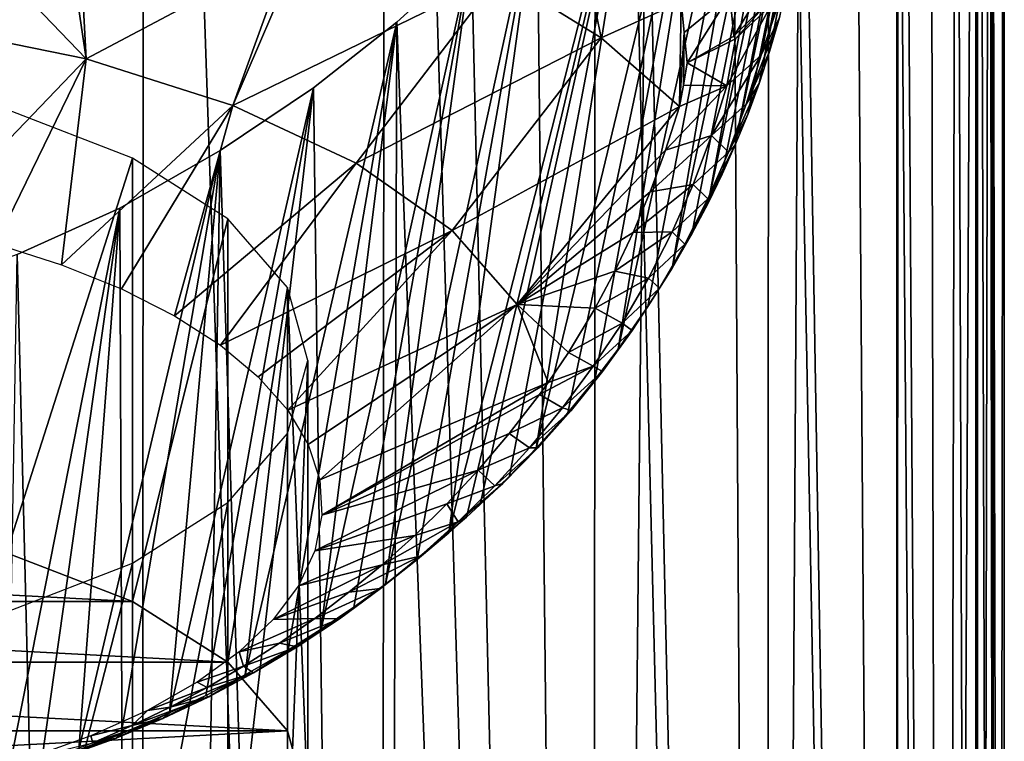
# Model space of a CAD drawing. Header units: millimetres. Extents: x -24 to 24, y -375 to 187.
# Tile 9 of 41: x 7 to 24, y 77 to 89. Entities that reach past the tile are written whole.
import ezdxf

# ---------------------------------------------------------------- set-up
doc = ezdxf.new("R2010")
doc.units = ezdxf.units.MM
doc.header["$LTSCALE"] = 19.07781
for name, color, linetype in [('20', 7, 'CONTINUOUS'), ('22', 7, 'CONTINUOUS'), ('23', 7, 'CONTINUOUS'), ('24', 7, 'CONTINUOUS'), ('25', 7, 'CONTINUOUS'), ('26', 7, 'CONTINUOUS'), ('27', 7, 'CONTINUOUS'), ('38', 7, 'CONTINUOUS'), ('44', 7, 'CONTINUOUS'), ('45', 7, 'CONTINUOUS'), ('46', 7, 'CONTINUOUS')]:
    doc.layers.add(name, color=color, linetype=linetype)

msp = doc.modelspace()

# ---------------------------------------------------------------- linework, layer by layer
at = {"layer": '20', "color": 7, "linetype": 'CONTINUOUS', "true_color": 0xa2afbf}
for points in [[(4.626, 0.585, -23.81), (4.687, 119.925, -2.755), (9.102, 0.58, -22.447), (4.626, 0.585, -23.81)], [(4.687, 119.925, -2.755), (9.188, 119.688, -1.409), (9.102, 0.58, -22.447), (4.687, 119.925, -2.755)], [(9.102, 0.58, -22.447), (9.188, 119.688, -1.409), (13.241, 0.572, -20.225), (9.102, 0.58, -22.447)], [(9.188, 119.688, -1.409), (13.335, 119.303, 0.776), (13.241, 0.572, -20.225), (9.188, 119.688, -1.409)], [(13.241, 0.572, -20.225), (13.335, 119.303, 0.776), (16.887, 0.562, -17.217), (13.241, 0.572, -20.225)], [(13.335, 119.303, 0.776), (16.969, 118.785, 3.713), (16.887, 0.562, -17.217), (13.335, 119.303, 0.776)], [(16.887, 0.562, -17.217), (16.969, 118.785, 3.713), (19.896, 0.549, -13.533), (16.887, 0.562, -17.217)], [(16.969, 118.785, 3.713), (19.952, 118.154, 7.292), (19.896, 0.549, -13.533), (16.969, 118.785, 3.713)], [(19.896, 0.549, -13.533), (19.952, 118.154, 7.292), (22.142, 0.533, -9.308), (19.896, 0.549, -13.533)], [(19.952, 118.154, 7.292), (22.17, 117.434, 11.376), (22.142, 0.533, -9.308), (19.952, 118.154, 7.292)], [(22.142, 0.533, -9.308), (22.17, 117.434, 11.376), (22.948, 0.525, -7.044), (22.142, 0.533, -9.308)], [(22.17, 117.434, 11.376), (23.538, 116.652, 15.81), (22.948, 0.525, -7.044), (22.17, 117.434, 11.376)], [(22.948, 0.525, -7.044), (23.538, 116.652, 15.81), (23.53, 0.517, -4.707), (22.948, 0.525, -7.044)], [(23.53, 0.517, -4.707), (23.538, 116.652, 15.81), (23.882, 0.509, -2.322), (23.53, 0.517, -4.707)], [(23.538, 116.652, 15.81), (24, 115.838, 20.424), (23.882, 0.509, -2.322), (23.538, 116.652, 15.81)], [(24, 115.838, 20.424), (23.778, 107.458, 22.256), (24, 0.5, 0.088), (24, 115.838, 20.424)], [(23.882, 0.509, -2.322), (24, 115.838, 20.424), (24, 0.5, 0.088), (23.882, 0.509, -2.322)], [(23.778, 107.458, 22.256), (23.776, 107.329, 22.245), (23.882, 0.491, 2.498), (23.778, 107.458, 22.256)], [(24, 0.5, 0.088), (23.778, 107.458, 22.256), (23.882, 0.491, 2.498), (24, 0.5, 0.088)], [(23.763, 107.205, 22.317), (23.745, 107.094, 22.429), (23.882, 0.491, 2.498), (23.763, 107.205, 22.317)], [(23.776, 107.329, 22.245), (23.763, 107.205, 22.317), (23.882, 0.491, 2.498), (23.776, 107.329, 22.245)], [(23.745, 107.094, 22.429), (23.503, 105.947, 23.613), (23.53, 0.483, 4.883), (23.745, 107.094, 22.429)], [(23.882, 0.491, 2.498), (23.745, 107.094, 22.429), (23.53, 0.483, 4.883), (23.882, 0.491, 2.498)], [(23.503, 105.947, 23.613), (23.168, 104.615, 24.807), (23.53, 0.483, 4.883), (23.503, 105.947, 23.613)], [(23.168, 104.615, 24.807), (22.725, 103.134, 26.024), (22.948, 0.475, 7.22), (23.168, 104.615, 24.807)], [(23.53, 0.483, 4.883), (23.168, 104.615, 24.807), (22.948, 0.475, 7.22), (23.53, 0.483, 4.883)], [(22.725, 103.134, 26.024), (22.151, 101.519, 27.28), (22.948, 0.475, 7.22), (22.725, 103.134, 26.024)], [(22.151, 101.519, 27.28), (21.42, 99.774, 28.585), (22.142, 0.467, 9.485), (22.151, 101.519, 27.28)], [(22.948, 0.475, 7.22), (22.151, 101.519, 27.28), (22.142, 0.467, 9.485), (22.948, 0.475, 7.22)], [(21.42, 99.774, 28.585), (20.492, 97.897, 29.948), (22.142, 0.467, 9.485), (21.42, 99.774, 28.585)], [(20.492, 97.897, 29.948), (19.318, 95.886, 31.368), (19.896, 0.451, 13.709), (20.492, 97.897, 29.948)], [(22.142, 0.467, 9.485), (20.492, 97.897, 29.948), (19.896, 0.451, 13.709), (22.142, 0.467, 9.485)], [(19.318, 95.886, 31.368), (17.834, 93.746, 32.838), (19.896, 0.451, 13.709), (19.318, 95.886, 31.368)], [(17.834, 93.746, 32.838), (15.955, 91.501, 34.34), (16.887, 0.438, 17.394), (17.834, 93.746, 32.838)], [(19.896, 0.451, 13.709), (17.834, 93.746, 32.838), (16.887, 0.438, 17.394), (19.896, 0.451, 13.709)], [(15.955, 91.501, 34.34), (14.821, 90.353, 35.1), (16.887, 0.438, 17.394), (15.955, 91.501, 34.34)], [(14.821, 90.353, 35.1), (13.535, 89.182, 35.85), (16.887, 0.438, 17.394), (14.821, 90.353, 35.1)], [(13.535, 89.182, 35.85), (12.101, 88.049, 36.571), (13.241, 0.428, 20.401), (13.535, 89.182, 35.85)], [(16.887, 0.438, 17.394), (13.535, 89.182, 35.85), (13.241, 0.428, 20.401), (16.887, 0.438, 17.394)], [(12.101, 88.049, 36.571), (10.494, 86.967, 37.252), (13.241, 0.428, 20.401), (12.101, 88.049, 36.571)], [(10.494, 86.967, 37.252), (8.761, 85.977, 37.849), (9.102, 0.42, 22.624), (10.494, 86.967, 37.252)], [(13.241, 0.428, 20.401), (10.494, 86.967, 37.252), (9.102, 0.42, 22.624), (13.241, 0.428, 20.401)], [(8.761, 85.977, 37.849), (6.995, 85.174, 38.331), (9.102, 0.42, 22.624), (8.761, 85.977, 37.849)], [(6.995, 85.174, 38.331), (5.189, 84.538, 38.7), (9.102, 0.42, 22.624), (6.995, 85.174, 38.331)], [(9.102, 0.42, 22.624), (5.189, 84.538, 38.7), (4.626, 0.415, 23.986), (9.102, 0.42, 22.624)]]:
    msp.add_3dface(points, dxfattribs=at)
at = {"layer": '22', "color": 7, "linetype": 'CONTINUOUS', "true_color": 0xa2afbf}
for points in [[(22.725, 103.134, 26.024), (23.168, 104.615, 24.807), (19.775, 88.121, 115.988), (22.725, 103.134, 26.024)], [(19.775, 88.121, 115.988), (23.168, 104.615, 24.807), (19.957, 88.673, 116.411), (19.775, 88.121, 115.988)], [(19.957, 88.673, 116.411), (23.168, 104.615, 24.807), (20.128, 89.263, 116.855), (19.957, 88.673, 116.411)], [(22.151, 101.519, 27.28), (22.725, 103.134, 26.024), (19.366, 87.068, 115.162), (22.151, 101.519, 27.28)], [(19.366, 87.068, 115.162), (22.725, 103.134, 26.024), (19.579, 87.589, 115.575), (19.366, 87.068, 115.162)], [(19.579, 87.589, 115.575), (22.725, 103.134, 26.024), (19.775, 88.121, 115.988), (19.579, 87.589, 115.575)], [(21.42, 99.774, 28.585), (22.151, 101.519, 27.28), (18.896, 86.061, 114.344), (21.42, 99.774, 28.585)], [(18.896, 86.061, 114.344), (22.151, 101.519, 27.28), (19.138, 86.559, 114.751), (18.896, 86.061, 114.344)], [(19.138, 86.559, 114.751), (22.151, 101.519, 27.28), (19.366, 87.068, 115.162), (19.138, 86.559, 114.751)], [(20.492, 97.897, 29.948), (21.42, 99.774, 28.585), (18.276, 84.94, 113.397), (20.492, 97.897, 29.948)], [(18.276, 84.94, 113.397), (21.42, 99.774, 28.585), (18.617, 85.532, 113.902), (18.276, 84.94, 113.397)], [(18.617, 85.532, 113.902), (21.42, 99.774, 28.585), (18.896, 86.061, 114.344), (18.617, 85.532, 113.902)], [(19.318, 95.886, 31.368), (20.492, 97.897, 29.948), (17.348, 83.546, 112.146), (19.318, 95.886, 31.368)], [(17.348, 83.546, 112.146), (20.492, 97.897, 29.948), (17.858, 84.278, 112.815), (17.348, 83.546, 112.146)], [(17.858, 84.278, 112.815), (20.492, 97.897, 29.948), (18.276, 84.94, 113.397), (17.858, 84.278, 112.815)], [(17.834, 93.746, 32.838), (19.318, 95.886, 31.368), (15.936, 81.836, 110.472), (17.834, 93.746, 32.838)], [(15.936, 81.836, 110.472), (19.318, 95.886, 31.368), (16.481, 82.449, 111.093), (15.936, 81.836, 110.472)], [(16.481, 82.449, 111.093), (19.318, 95.886, 31.368), (16.948, 83.018, 111.648), (16.481, 82.449, 111.093)], [(16.948, 83.018, 111.648), (19.318, 95.886, 31.368), (17.348, 83.546, 112.146), (16.948, 83.018, 111.648)], [(15.955, 91.501, 34.34), (17.834, 93.746, 32.838), (14.432, 80.38, 108.872), (15.955, 91.501, 34.34)], [(14.432, 80.38, 108.872), (17.834, 93.746, 32.838), (14.735, 80.649, 109.183), (14.432, 80.38, 108.872)], [(14.735, 80.649, 109.183), (17.834, 93.746, 32.838), (14.969, 80.865, 109.426), (14.735, 80.649, 109.183)], [(14.969, 80.865, 109.426), (17.834, 93.746, 32.838), (15.475, 81.356, 109.965), (14.969, 80.865, 109.426)], [(15.475, 81.356, 109.965), (17.834, 93.746, 32.838), (15.936, 81.836, 110.472), (15.475, 81.356, 109.965)], [(14.821, 90.353, 35.1), (15.955, 91.501, 34.34), (13.342, 79.497, 107.792), (14.821, 90.353, 35.1)], [(13.342, 79.497, 107.792), (15.955, 91.501, 34.34), (13.887, 79.922, 108.326), (13.342, 79.497, 107.792)], [(13.887, 79.922, 108.326), (15.955, 91.501, 34.34), (14.432, 80.38, 108.872), (13.887, 79.922, 108.326)], [(13.535, 89.182, 35.85), (14.821, 90.353, 35.1), (12.232, 78.718, 106.744), (13.535, 89.182, 35.85)], [(12.232, 78.718, 106.744), (14.821, 90.353, 35.1), (12.793, 79.097, 107.267), (12.232, 78.718, 106.744)], [(12.793, 79.097, 107.267), (14.821, 90.353, 35.1), (13.342, 79.497, 107.792), (12.793, 79.097, 107.267)], [(12.101, 88.049, 36.571), (13.535, 89.182, 35.85), (10.925, 77.934, 105.565), (12.101, 88.049, 36.571)], [(10.925, 77.934, 105.565), (13.535, 89.182, 35.85), (11.664, 78.36, 106.224), (10.925, 77.934, 105.565)], [(11.664, 78.36, 106.224), (13.535, 89.182, 35.85), (12.232, 78.718, 106.744), (11.664, 78.36, 106.224)], [(10.494, 86.967, 37.252), (12.101, 88.049, 36.571), (9.619, 77.277, 104.438), (10.494, 86.967, 37.252)], [(9.619, 77.277, 104.438), (12.101, 88.049, 36.571), (10.243, 77.576, 104.97), (9.619, 77.277, 104.438)], [(10.243, 77.576, 104.97), (12.101, 88.049, 36.571), (10.925, 77.934, 105.565), (10.243, 77.576, 104.97)], [(8.761, 85.977, 37.849), (10.494, 86.967, 37.252), (8.058, 76.639, 103.157), (8.761, 85.977, 37.849)], [(8.058, 76.639, 103.157), (10.494, 86.967, 37.252), (8.785, 76.917, 103.745), (8.058, 76.639, 103.157)], [(8.785, 76.917, 103.745), (10.494, 86.967, 37.252), (9.619, 77.277, 104.438), (8.785, 76.917, 103.745)], [(6.995, 85.174, 38.331), (8.761, 85.977, 37.849), (6.843, 76.244, 102.209), (6.995, 85.174, 38.331)], [(6.843, 76.244, 102.209), (8.761, 85.977, 37.849), (7.415, 76.42, 102.649), (6.843, 76.244, 102.209)], [(7.415, 76.42, 102.649), (8.761, 85.977, 37.849), (8.058, 76.639, 103.157), (7.415, 76.42, 102.649)]]:
    msp.add_3dface(points, dxfattribs=at)
at = {"layer": '23', "color": 7, "linetype": 'CONTINUOUS', "true_color": 0xa2afbf}
for points in [[(15.312, 89.989, 123.689), (17.054, 88.91, 121.478), (16.883, 89.766, 122.422), (15.312, 89.989, 123.689)], [(17.054, 88.91, 121.478), (18.435, 89.529, 120.99), (16.883, 89.766, 122.422), (17.054, 88.91, 121.478)], [(18.404, 87.729, 119.056), (18.435, 89.529, 120.99), (17.054, 88.91, 121.478), (18.404, 87.729, 119.056)], [(18.485, 89, 120.395), (18.435, 89.529, 120.99), (18.404, 87.729, 119.056), (18.485, 89, 120.395)], [(18.474, 88.095, 119.411), (18.485, 89, 120.395), (18.404, 87.729, 119.056), (18.474, 88.095, 119.411)], [(18.535, 88.478, 119.785), (18.485, 89, 120.395), (18.474, 88.095, 119.411), (18.535, 88.478, 119.785)]]:
    msp.add_3dface(points, dxfattribs=at)
at = {"layer": '24', "color": 7, "linetype": 'CONTINUOUS', "true_color": 0xa2afbf}
for points in [[(19.957, 88.673, 116.411), (20.128, 89.263, 116.855), (19.553, 87.765, 116.893), (19.957, 88.673, 116.411)], [(19.553, 87.765, 116.893), (20.128, 89.263, 116.855), (19.809, 88.611, 117.668), (19.553, 87.765, 116.893)], [(19.219, 88.085, 118.422), (18.957, 87.225, 117.634), (19.809, 88.611, 117.668), (19.219, 88.085, 118.422)], [(18.957, 87.225, 117.634), (19.553, 87.765, 116.893), (19.809, 88.611, 117.668), (18.957, 87.225, 117.634)], [(19.775, 88.121, 115.988), (19.957, 88.673, 116.411), (19.553, 87.765, 116.893), (19.775, 88.121, 115.988)], [(18.404, 87.729, 119.056), (18.164, 86.976, 118.38), (19.219, 88.085, 118.422), (18.404, 87.729, 119.056)], [(19.219, 88.085, 118.422), (18.164, 86.976, 118.38), (18.957, 87.225, 117.634), (19.219, 88.085, 118.422)], [(19.579, 87.589, 115.575), (19.775, 88.121, 115.988), (19.247, 86.939, 116.119), (19.579, 87.589, 115.575)], [(19.247, 86.939, 116.119), (19.775, 88.121, 115.988), (19.553, 87.765, 116.893), (19.247, 86.939, 116.119)], [(18.957, 87.225, 117.634), (19.247, 86.939, 116.119), (19.553, 87.765, 116.893), (18.957, 87.225, 117.634)], [(19.366, 87.068, 115.162), (19.579, 87.589, 115.575), (19.247, 86.939, 116.119), (19.366, 87.068, 115.162)], [(18.164, 86.976, 118.38), (17.898, 86.253, 117.708), (18.957, 87.225, 117.634), (18.164, 86.976, 118.38)], [(18.957, 87.225, 117.634), (17.898, 86.253, 117.708), (18.643, 86.384, 116.846), (18.957, 87.225, 117.634)], [(18.957, 87.225, 117.634), (18.643, 86.384, 116.846), (19.247, 86.939, 116.119), (18.957, 87.225, 117.634)], [(19.138, 86.559, 114.751), (19.366, 87.068, 115.162), (18.895, 86.134, 115.347), (19.138, 86.559, 114.751)], [(18.895, 86.134, 115.347), (19.366, 87.068, 115.162), (19.247, 86.939, 116.119), (18.895, 86.134, 115.347)], [(18.643, 86.384, 116.846), (18.895, 86.134, 115.347), (19.247, 86.939, 116.119), (18.643, 86.384, 116.846)], [(18.896, 86.061, 114.344), (19.138, 86.559, 114.751), (18.499, 85.352, 114.575), (18.896, 86.061, 114.344)], [(18.499, 85.352, 114.575), (19.138, 86.559, 114.751), (18.895, 86.134, 115.347), (18.499, 85.352, 114.575)], [(17.898, 86.253, 117.708), (17.607, 85.557, 117.042), (18.643, 86.384, 116.846), (17.898, 86.253, 117.708)], [(18.643, 86.384, 116.846), (17.607, 85.557, 117.042), (18.279, 85.564, 116.056), (18.643, 86.384, 116.846)], [(18.643, 86.384, 116.846), (18.279, 85.564, 116.056), (18.895, 86.134, 115.347), (18.643, 86.384, 116.846)], [(18.279, 85.564, 116.056), (18.499, 85.352, 114.575), (18.895, 86.134, 115.347), (18.279, 85.564, 116.056)], [(18.617, 85.532, 113.902), (18.896, 86.061, 114.344), (18.499, 85.352, 114.575), (18.617, 85.532, 113.902)], [(17.607, 85.557, 117.042), (17.292, 84.89, 116.383), (18.279, 85.564, 116.056), (17.607, 85.557, 117.042)], [(18.279, 85.564, 116.056), (17.292, 84.89, 116.383), (17.869, 84.767, 115.267), (18.279, 85.564, 116.056)], [(18.279, 85.564, 116.056), (17.869, 84.767, 115.267), (18.499, 85.352, 114.575), (18.279, 85.564, 116.056)], [(18.276, 84.94, 113.397), (18.617, 85.532, 113.902), (18.062, 84.595, 113.805), (18.276, 84.94, 113.397)], [(18.062, 84.595, 113.805), (18.617, 85.532, 113.902), (18.499, 85.352, 114.575), (18.062, 84.595, 113.805)], [(17.869, 84.767, 115.267), (18.062, 84.595, 113.805), (18.499, 85.352, 114.575), (17.869, 84.767, 115.267)], [(17.292, 84.89, 116.383), (16.953, 84.251, 115.734), (17.869, 84.767, 115.267), (17.292, 84.89, 116.383)], [(17.858, 84.278, 112.815), (18.276, 84.94, 113.397), (18.062, 84.595, 113.805), (17.858, 84.278, 112.815)], [(17.869, 84.767, 115.267), (16.953, 84.251, 115.734), (17.415, 83.994, 114.477), (17.869, 84.767, 115.267)], [(17.869, 84.767, 115.267), (17.415, 83.994, 114.477), (18.062, 84.595, 113.805), (17.869, 84.767, 115.267)], [(17.415, 83.994, 114.477), (17.587, 83.864, 113.035), (18.062, 84.595, 113.805), (17.415, 83.994, 114.477)], [(17.587, 83.864, 113.035), (17.858, 84.278, 112.815), (18.062, 84.595, 113.805), (17.587, 83.864, 113.035)], [(16.953, 84.251, 115.734), (16.492, 83.488, 114.939), (17.415, 83.994, 114.477), (16.953, 84.251, 115.734)], [(17.348, 83.546, 112.146), (17.858, 84.278, 112.815), (17.587, 83.864, 113.035), (17.348, 83.546, 112.146)], [(17.415, 83.994, 114.477), (16.492, 83.488, 114.939), (16.92, 83.249, 113.687), (17.415, 83.994, 114.477)], [(17.415, 83.994, 114.477), (16.92, 83.249, 113.687), (17.587, 83.864, 113.035), (17.415, 83.994, 114.477)], [(16.92, 83.249, 113.687), (17.078, 83.162, 112.266), (17.587, 83.864, 113.035), (16.92, 83.249, 113.687)], [(17.078, 83.162, 112.266), (17.348, 83.546, 112.146), (17.587, 83.864, 113.035), (17.078, 83.162, 112.266)], [(16.492, 83.488, 114.939), (16.14, 82.968, 114.384), (16.92, 83.249, 113.687), (16.492, 83.488, 114.939)], [(16.948, 83.018, 111.648), (17.348, 83.546, 112.146), (17.078, 83.162, 112.266), (16.948, 83.018, 111.648)], [(16.14, 82.968, 114.384), (15.994, 82.766, 114.164), (16.92, 83.249, 113.687), (16.14, 82.968, 114.384)], [(16.92, 83.249, 113.687), (15.994, 82.766, 114.164), (16.389, 82.532, 112.895), (16.92, 83.249, 113.687)], [(16.92, 83.249, 113.687), (16.389, 82.532, 112.895), (17.078, 83.162, 112.266), (16.92, 83.249, 113.687)], [(16.389, 82.532, 112.895), (16.536, 82.488, 111.497), (17.078, 83.162, 112.266), (16.389, 82.532, 112.895)], [(16.536, 82.488, 111.497), (16.948, 83.018, 111.648), (17.078, 83.162, 112.266), (16.536, 82.488, 111.497)], [(16.481, 82.449, 111.093), (16.948, 83.018, 111.648), (16.536, 82.488, 111.497), (16.481, 82.449, 111.093)], [(15.994, 82.766, 114.164), (15.471, 82.089, 113.41), (16.389, 82.532, 112.895), (15.994, 82.766, 114.164)], [(16.389, 82.532, 112.895), (15.471, 82.089, 113.41), (15.822, 81.845, 112.101), (16.389, 82.532, 112.895)], [(16.389, 82.532, 112.895), (15.822, 81.845, 112.101), (16.536, 82.488, 111.497), (16.389, 82.532, 112.895)], [(15.822, 81.845, 112.101), (15.963, 81.845, 110.726), (16.536, 82.488, 111.497), (15.822, 81.845, 112.101)], [(15.936, 81.836, 110.472), (16.481, 82.449, 111.093), (15.963, 81.845, 110.726), (15.936, 81.836, 110.472)], [(15.963, 81.845, 110.726), (16.481, 82.449, 111.093), (16.536, 82.488, 111.497), (15.963, 81.845, 110.726)], [(15.471, 82.089, 113.41), (14.937, 81.461, 112.677), (15.822, 81.845, 112.101), (15.471, 82.089, 113.41)], [(15.822, 81.845, 112.101), (14.937, 81.461, 112.677), (15.223, 81.19, 111.306), (15.822, 81.845, 112.101)], [(15.822, 81.845, 112.101), (15.223, 81.19, 111.306), (15.963, 81.845, 110.726), (15.822, 81.845, 112.101)], [(15.223, 81.19, 111.306), (15.363, 81.232, 109.956), (15.963, 81.845, 110.726), (15.223, 81.19, 111.306)], [(15.363, 81.232, 109.956), (15.936, 81.836, 110.472), (15.963, 81.845, 110.726), (15.363, 81.232, 109.956)], [(15.475, 81.356, 109.965), (15.936, 81.836, 110.472), (15.363, 81.232, 109.956), (15.475, 81.356, 109.965)], [(14.937, 81.461, 112.677), (14.396, 80.878, 111.964), (15.223, 81.19, 111.306), (14.937, 81.461, 112.677)], [(14.969, 80.865, 109.426), (15.475, 81.356, 109.965), (15.363, 81.232, 109.956), (14.969, 80.865, 109.426)], [(15.223, 81.19, 111.306), (14.396, 80.878, 111.964), (14.593, 80.566, 110.509), (15.223, 81.19, 111.306)], [(14.593, 80.566, 110.509), (14.735, 80.649, 109.183), (15.363, 81.232, 109.956), (14.593, 80.566, 110.509)], [(15.223, 81.19, 111.306), (14.593, 80.566, 110.509), (15.363, 81.232, 109.956), (15.223, 81.19, 111.306)], [(14.735, 80.649, 109.183), (14.969, 80.865, 109.426), (15.363, 81.232, 109.956), (14.735, 80.649, 109.183)], [(14.396, 80.878, 111.964), (13.844, 80.336, 111.27), (14.593, 80.566, 110.509), (14.396, 80.878, 111.964)], [(14.432, 80.38, 108.872), (14.735, 80.649, 109.183), (13.936, 79.976, 109.71), (14.432, 80.38, 108.872)], [(14.735, 80.649, 109.183), (14.593, 80.566, 110.509), (13.936, 79.976, 109.71), (14.735, 80.649, 109.183)], [(13.844, 80.336, 111.27), (13.282, 79.83, 110.588), (14.593, 80.566, 110.509), (13.844, 80.336, 111.27)], [(14.593, 80.566, 110.509), (13.282, 79.83, 110.588), (13.936, 79.976, 109.71), (14.593, 80.566, 110.509)], [(13.887, 79.922, 108.326), (14.432, 80.38, 108.872), (13.252, 79.42, 108.91), (13.887, 79.922, 108.326)], [(14.432, 80.38, 108.872), (13.936, 79.976, 109.71), (13.252, 79.42, 108.91), (14.432, 80.38, 108.872)], [(13.282, 79.83, 110.588), (12.711, 79.355, 109.911), (13.936, 79.976, 109.71), (13.282, 79.83, 110.588)], [(13.936, 79.976, 109.71), (12.711, 79.355, 109.911), (13.252, 79.42, 108.91), (13.936, 79.976, 109.71)], [(13.342, 79.497, 107.792), (13.887, 79.922, 108.326), (13.252, 79.42, 108.91), (13.342, 79.497, 107.792)], [(12.711, 79.355, 109.911), (12.122, 78.904, 109.231), (13.252, 79.42, 108.91), (12.711, 79.355, 109.911)], [(13.252, 79.42, 108.91), (12.122, 78.904, 109.231), (12.545, 78.899, 108.108), (13.252, 79.42, 108.91)], [(12.793, 79.097, 107.267), (13.342, 79.497, 107.792), (12.545, 78.899, 108.108), (12.793, 79.097, 107.267)], [(13.342, 79.497, 107.792), (13.252, 79.42, 108.91), (12.545, 78.899, 108.108), (13.342, 79.497, 107.792)], [(12.232, 78.718, 106.744), (12.793, 79.097, 107.267), (11.816, 78.414, 107.304), (12.232, 78.718, 106.744)], [(12.793, 79.097, 107.267), (12.545, 78.899, 108.108), (11.816, 78.414, 107.304), (12.793, 79.097, 107.267)], [(12.122, 78.904, 109.231), (11.514, 78.479, 108.552), (12.545, 78.899, 108.108), (12.122, 78.904, 109.231)], [(12.545, 78.899, 108.108), (11.514, 78.479, 108.552), (11.816, 78.414, 107.304), (12.545, 78.899, 108.108)], [(11.664, 78.36, 106.224), (12.232, 78.718, 106.744), (11.065, 77.965, 106.5), (11.664, 78.36, 106.224)], [(12.232, 78.718, 106.744), (11.816, 78.414, 107.304), (11.065, 77.965, 106.5), (12.232, 78.718, 106.744)], [(11.514, 78.479, 108.552), (10.893, 78.081, 107.877), (11.816, 78.414, 107.304), (11.514, 78.479, 108.552)], [(11.816, 78.414, 107.304), (10.893, 78.081, 107.877), (11.065, 77.965, 106.5), (11.816, 78.414, 107.304)], [(10.925, 77.934, 105.565), (11.664, 78.36, 106.224), (11.065, 77.965, 106.5), (10.925, 77.934, 105.565)], [(10.893, 78.081, 107.877), (10.266, 77.714, 107.21), (11.065, 77.965, 106.5), (10.893, 78.081, 107.877)], [(10.266, 77.714, 107.21), (9.631, 77.375, 106.544), (11.065, 77.965, 106.5), (10.266, 77.714, 107.21)], [(11.065, 77.965, 106.5), (9.631, 77.375, 106.544), (10.294, 77.554, 105.695), (11.065, 77.965, 106.5)], [(10.243, 77.576, 104.97), (10.925, 77.934, 105.565), (10.294, 77.554, 105.695), (10.243, 77.576, 104.97)], [(10.925, 77.934, 105.565), (11.065, 77.965, 106.5), (10.294, 77.554, 105.695), (10.925, 77.934, 105.565)], [(9.631, 77.375, 106.544), (8.978, 77.058, 105.872), (10.294, 77.554, 105.695), (9.631, 77.375, 106.544)], [(10.294, 77.554, 105.695), (8.978, 77.058, 105.872), (9.506, 77.179, 104.89), (10.294, 77.554, 105.695)], [(9.619, 77.277, 104.438), (10.243, 77.576, 104.97), (9.506, 77.179, 104.89), (9.619, 77.277, 104.438)], [(10.243, 77.576, 104.97), (10.294, 77.554, 105.695), (9.506, 77.179, 104.89), (10.243, 77.576, 104.97)], [(8.978, 77.058, 105.872), (8.298, 76.762, 105.19), (9.506, 77.179, 104.89), (8.978, 77.058, 105.872)], [(9.506, 77.179, 104.89), (8.298, 76.762, 105.19), (8.698, 76.841, 104.086), (9.506, 77.179, 104.89)], [(8.785, 76.917, 103.745), (9.619, 77.277, 104.438), (8.698, 76.841, 104.086), (8.785, 76.917, 103.745)], [(9.619, 77.277, 104.438), (9.506, 77.179, 104.89), (8.698, 76.841, 104.086), (9.619, 77.277, 104.438)], [(8.298, 76.762, 105.19), (7.584, 76.487, 104.496), (8.698, 76.841, 104.086), (8.298, 76.762, 105.19)], [(8.698, 76.841, 104.086), (7.584, 76.487, 104.496), (7.872, 76.542, 103.286), (8.698, 76.841, 104.086)], [(8.058, 76.639, 103.157), (8.785, 76.917, 103.745), (7.872, 76.542, 103.286), (8.058, 76.639, 103.157)], [(8.785, 76.917, 103.745), (8.698, 76.841, 104.086), (7.872, 76.542, 103.286), (8.785, 76.917, 103.745)]]:
    msp.add_3dface(points, dxfattribs=at)
at = {"layer": '25', "color": 7, "linetype": 'CONTINUOUS', "true_color": 0xa2afbf}
for points in [[(19.809, 88.611, 117.668), (20.128, 89.263, 116.855), (20.335, 90.166, 117.798), (19.809, 88.611, 117.668)], [(19.986, 89.473, 118.554), (19.809, 88.611, 117.668), (20.335, 90.166, 117.798), (19.986, 89.473, 118.554)], [(19.219, 88.085, 118.422), (19.809, 88.611, 117.668), (19.986, 89.473, 118.554), (19.219, 88.085, 118.422)], [(19.37, 88.895, 119.234), (19.219, 88.085, 118.422), (19.986, 89.473, 118.554), (19.37, 88.895, 119.234)], [(18.535, 88.478, 119.785), (19.219, 88.085, 118.422), (19.37, 88.895, 119.234), (18.535, 88.478, 119.785)], [(18.535, 88.478, 119.785), (18.474, 88.095, 119.411), (19.219, 88.085, 118.422), (18.535, 88.478, 119.785)], [(18.474, 88.095, 119.411), (18.404, 87.729, 119.056), (19.219, 88.085, 118.422), (18.474, 88.095, 119.411)]]:
    msp.add_3dface(points, dxfattribs=at)
at = {"layer": '26', "color": 7, "linetype": 'CONTINUOUS', "true_color": 0xa2afbf}
for points in [[(19.271, 89.651, 120.191), (19.342, 88.941, 119.333), (19.922, 89.896, 119.197), (19.271, 89.651, 120.191)], [(19.342, 88.941, 119.333), (19.952, 89.547, 118.757), (19.922, 89.896, 119.197), (19.342, 88.941, 119.333)], [(18.435, 89.529, 120.99), (18.485, 89, 120.395), (19.271, 89.651, 120.191), (18.435, 89.529, 120.99)], [(18.485, 89, 120.395), (18.535, 88.478, 119.785), (19.271, 89.651, 120.191), (18.485, 89, 120.395)], [(18.535, 88.478, 119.785), (19.342, 88.941, 119.333), (19.271, 89.651, 120.191), (18.535, 88.478, 119.785)]]:
    msp.add_3dface(points, dxfattribs=at)
at = {"layer": '27', "color": 7, "linetype": 'CONTINUOUS', "true_color": 0xa2afbf}
for points in [[(19.37, 88.895, 119.234), (19.952, 89.547, 118.757), (19.342, 88.941, 119.333), (19.37, 88.895, 119.234)], [(19.37, 88.895, 119.234), (19.986, 89.473, 118.554), (19.952, 89.547, 118.757), (19.37, 88.895, 119.234)], [(18.535, 88.478, 119.785), (19.37, 88.895, 119.234), (19.342, 88.941, 119.333), (18.535, 88.478, 119.785)]]:
    msp.add_3dface(points, dxfattribs=at)
at = {"layer": '38', "color": 7, "linetype": 'CONTINUOUS', "true_color": 0xa2afbf}
for points in [[(5.982, 90.836, 128.116), (5.357, 89.12, 126.993), (8.185, 88.547, 125.816), (5.982, 90.836, 128.116)], [(7.862, 90.72, 127.574), (5.982, 90.836, 128.116), (8.185, 88.547, 125.816), (7.862, 90.72, 127.574)], [(8.07, 90.706, 127.505), (7.862, 90.72, 127.574), (8.185, 88.547, 125.816), (8.07, 90.706, 127.505)], [(11.67, 90.397, 125.967), (8.07, 90.706, 127.505), (8.185, 88.547, 125.816), (11.67, 90.397, 125.967)], [(11.67, 90.397, 125.967), (8.185, 88.547, 125.816), (10.71, 87.746, 124.174), (11.67, 90.397, 125.967)], [(11.839, 90.38, 125.879), (11.67, 90.397, 125.967), (10.71, 87.746, 124.174), (11.839, 90.38, 125.879)], [(15.312, 89.989, 123.689), (11.839, 90.38, 125.879), (10.71, 87.746, 124.174), (15.312, 89.989, 123.689)], [(15.312, 89.989, 123.689), (10.71, 87.746, 124.174), (12.837, 86.748, 122.129), (15.312, 89.989, 123.689)], [(17.054, 88.91, 121.478), (15.312, 89.989, 123.689), (12.837, 86.748, 122.129), (17.054, 88.91, 121.478)], [(5.357, 89.12, 126.993), (5.41, 85.661, 123.908), (8.185, 88.547, 125.816), (5.357, 89.12, 126.993)], [(17.054, 88.91, 121.478), (12.837, 86.748, 122.129), (14.49, 85.59, 119.754), (17.054, 88.91, 121.478)], [(18.404, 87.729, 119.056), (17.054, 88.91, 121.478), (14.49, 85.59, 119.754), (18.404, 87.729, 119.056)], [(5.41, 85.661, 123.908), (6.628, 85.359, 123.289), (8.185, 88.547, 125.816), (5.41, 85.661, 123.908)], [(6.628, 85.359, 123.289), (7.761, 84.998, 122.548), (8.185, 88.547, 125.816), (6.628, 85.359, 123.289)], [(8.185, 88.547, 125.816), (7.761, 84.998, 122.548), (10.71, 87.746, 124.174), (8.185, 88.547, 125.816)], [(7.761, 84.998, 122.548), (8.792, 84.583, 121.697), (10.71, 87.746, 124.174), (7.761, 84.998, 122.548)], [(8.792, 84.583, 121.697), (9.708, 84.119, 120.745), (10.71, 87.746, 124.174), (8.792, 84.583, 121.697)], [(10.71, 87.746, 124.174), (9.708, 84.119, 120.745), (12.837, 86.748, 122.129), (10.71, 87.746, 124.174)], [(18.404, 87.729, 119.056), (14.49, 85.59, 119.754), (15.606, 84.315, 117.139), (18.404, 87.729, 119.056)], [(18.164, 86.976, 118.38), (18.404, 87.729, 119.056), (15.606, 84.315, 117.139), (18.164, 86.976, 118.38)], [(17.898, 86.253, 117.708), (18.164, 86.976, 118.38), (15.606, 84.315, 117.139), (17.898, 86.253, 117.708)], [(9.708, 84.119, 120.745), (10.497, 83.611, 119.705), (12.837, 86.748, 122.129), (9.708, 84.119, 120.745)], [(12.837, 86.748, 122.129), (10.497, 83.611, 119.705), (14.49, 85.59, 119.754), (12.837, 86.748, 122.129)], [(17.607, 85.557, 117.042), (17.898, 86.253, 117.708), (15.606, 84.315, 117.139), (17.607, 85.557, 117.042)], [(10.497, 83.611, 119.705), (11.149, 83.068, 118.592), (14.49, 85.59, 119.754), (10.497, 83.611, 119.705)], [(11.149, 83.068, 118.592), (11.655, 82.496, 117.418), (14.49, 85.59, 119.754), (11.149, 83.068, 118.592)], [(14.49, 85.59, 119.754), (11.655, 82.496, 117.418), (15.606, 84.315, 117.139), (14.49, 85.59, 119.754)], [(17.292, 84.89, 116.383), (17.607, 85.557, 117.042), (15.606, 84.315, 117.139), (17.292, 84.89, 116.383)], [(16.953, 84.251, 115.734), (17.292, 84.89, 116.383), (15.606, 84.315, 117.139), (16.953, 84.251, 115.734)], [(11.655, 82.496, 117.418), (12.009, 81.902, 116.201), (15.606, 84.315, 117.139), (11.655, 82.496, 117.418)], [(12.009, 81.902, 116.201), (12.207, 81.294, 114.955), (15.606, 84.315, 117.139), (12.009, 81.902, 116.201)], [(12.207, 81.294, 114.955), (16.14, 82.968, 114.384), (15.606, 84.315, 117.139), (12.207, 81.294, 114.955)], [(16.14, 82.968, 114.384), (16.492, 83.488, 114.939), (15.606, 84.315, 117.139), (16.14, 82.968, 114.384)], [(16.492, 83.488, 114.939), (16.953, 84.251, 115.734), (15.606, 84.315, 117.139), (16.492, 83.488, 114.939)], [(12.244, 80.681, 113.696), (16.14, 82.968, 114.384), (12.207, 81.294, 114.955), (12.244, 80.681, 113.696)], [(15.994, 82.766, 114.164), (16.14, 82.968, 114.384), (12.244, 80.681, 113.696), (15.994, 82.766, 114.164)], [(15.471, 82.089, 113.41), (15.994, 82.766, 114.164), (12.244, 80.681, 113.696), (15.471, 82.089, 113.41)], [(14.937, 81.461, 112.677), (15.471, 82.089, 113.41), (12.244, 80.681, 113.696), (14.937, 81.461, 112.677)], [(14.396, 80.878, 111.964), (14.937, 81.461, 112.677), (12.122, 80.069, 112.443), (14.396, 80.878, 111.964)], [(12.122, 80.069, 112.443), (14.937, 81.461, 112.677), (12.244, 80.681, 113.696), (12.122, 80.069, 112.443)], [(13.844, 80.336, 111.27), (14.396, 80.878, 111.964), (12.122, 80.069, 112.443), (13.844, 80.336, 111.27)], [(13.282, 79.83, 110.588), (13.844, 80.336, 111.27), (11.841, 79.468, 111.209), (13.282, 79.83, 110.588)], [(11.841, 79.468, 111.209), (13.844, 80.336, 111.27), (12.122, 80.069, 112.443), (11.841, 79.468, 111.209)], [(12.711, 79.355, 109.911), (13.282, 79.83, 110.588), (11.406, 78.884, 110.013), (12.711, 79.355, 109.911)], [(11.406, 78.884, 110.013), (13.282, 79.83, 110.588), (11.841, 79.468, 111.209), (11.406, 78.884, 110.013)], [(12.122, 78.904, 109.231), (12.711, 79.355, 109.911), (11.406, 78.884, 110.013), (12.122, 78.904, 109.231)], [(11.514, 78.479, 108.552), (12.122, 78.904, 109.231), (10.822, 78.327, 108.871), (11.514, 78.479, 108.552)], [(10.822, 78.327, 108.871), (12.122, 78.904, 109.231), (11.406, 78.884, 110.013), (10.822, 78.327, 108.871)], [(10.893, 78.081, 107.877), (11.514, 78.479, 108.552), (10.822, 78.327, 108.871), (10.893, 78.081, 107.877)], [(10.098, 77.803, 107.796), (10.893, 78.081, 107.877), (10.822, 78.327, 108.871), (10.098, 77.803, 107.796)], [(10.266, 77.714, 107.21), (10.893, 78.081, 107.877), (10.098, 77.803, 107.796), (10.266, 77.714, 107.21)], [(9.242, 77.318, 106.803), (10.266, 77.714, 107.21), (10.098, 77.803, 107.796), (9.242, 77.318, 106.803)], [(9.631, 77.375, 106.544), (10.266, 77.714, 107.21), (9.242, 77.318, 106.803), (9.631, 77.375, 106.544)], [(8.978, 77.058, 105.872), (9.631, 77.375, 106.544), (9.242, 77.318, 106.803), (8.978, 77.058, 105.872)], [(8.266, 76.88, 105.903), (8.978, 77.058, 105.872), (9.242, 77.318, 106.803), (8.266, 76.88, 105.903)], [(8.298, 76.762, 105.19), (8.978, 77.058, 105.872), (8.266, 76.88, 105.903), (8.298, 76.762, 105.19)], [(7.182, 76.493, 105.11), (8.298, 76.762, 105.19), (8.266, 76.88, 105.903), (7.182, 76.493, 105.11)]]:
    msp.add_3dface(points, dxfattribs=at)
at = {"layer": '44', "color": 7, "linetype": 'CONTINUOUS', "true_color": 0xa2afbf}
for points in [[(-6.815, 80.037, 125.411), (-8.98, 79.197, 123.688), (8.98, 79.197, 123.688), (-6.815, 80.037, 125.411)], [(6.814, 80.037, 125.411), (-6.815, 80.037, 125.411), (8.98, 79.197, 123.688), (6.814, 80.037, 125.411)], [(-8.98, 79.197, 123.688), (-10.624, 78.153, 121.548), (10.624, 78.153, 121.549), (-8.98, 79.197, 123.688)], [(8.98, 79.197, 123.688), (-8.98, 79.197, 123.688), (10.624, 78.153, 121.549), (8.98, 79.197, 123.688)], [(-10.624, 78.153, 121.548), (-11.651, 76.967, 119.117), (11.651, 76.968, 119.118), (-10.624, 78.153, 121.548)], [(10.624, 78.153, 121.549), (-10.624, 78.153, 121.548), (11.651, 76.968, 119.118), (10.624, 78.153, 121.549)], [(-11.651, 76.967, 119.117), (-12, 75.708, 116.534), (11.651, 76.968, 119.118), (-11.651, 76.967, 119.117)], [(11.651, 76.968, 119.118), (-12, 75.708, 116.534), (12, 75.708, 116.534), (11.651, 76.968, 119.118)]]:
    msp.add_3dface(points, dxfattribs=at)
at = {"layer": '45', "color": 7, "linetype": 'CONTINUOUS', "true_color": 0xa2afbf}
for points in [[(6.817, 87.677, 121.684), (6.814, 80.037, 125.411), (8.982, 86.836, 119.96), (6.817, 87.677, 121.684)], [(6.814, 80.037, 125.411), (8.98, 79.197, 123.688), (8.982, 86.836, 119.96), (6.814, 80.037, 125.411)], [(8.982, 86.836, 119.96), (8.98, 79.197, 123.688), (10.625, 85.792, 117.82), (8.982, 86.836, 119.96)], [(8.98, 79.197, 123.688), (10.624, 78.153, 121.549), (10.625, 85.792, 117.82), (8.98, 79.197, 123.688)], [(10.625, 85.792, 117.82), (10.624, 78.153, 121.549), (11.651, 84.606, 115.389), (10.625, 85.792, 117.82)], [(10.624, 78.153, 121.549), (11.651, 76.968, 119.118), (11.651, 84.606, 115.389), (10.624, 78.153, 121.549)], [(11.651, 76.968, 119.118), (12, 75.708, 116.534), (11.651, 84.606, 115.389), (11.651, 76.968, 119.118)], [(11.651, 84.606, 115.389), (12, 75.708, 116.534), (12, 83.347, 112.808), (11.651, 84.606, 115.389)]]:
    msp.add_3dface(points, dxfattribs=at)
at = {"layer": '46', "color": 7, "linetype": 'CONTINUOUS', "true_color": 0xa2afbf}
for points in [[(12, 75.708, 116.534), (11.651, 74.448, 113.951), (12, 83.347, 112.808), (12, 75.708, 116.534)], [(12, 83.347, 112.808), (11.651, 74.448, 113.951), (11.651, 82.089, 110.227), (12, 83.347, 112.808)], [(11.651, 74.448, 113.951), (10.624, 73.262, 111.52), (11.651, 82.089, 110.227), (11.651, 74.448, 113.951)], [(11.651, 82.089, 110.227), (10.624, 73.262, 111.52), (10.625, 80.903, 107.796), (11.651, 82.089, 110.227)], [(10.624, 73.262, 111.52), (8.979, 72.218, 109.38), (10.625, 80.903, 107.796), (10.624, 73.262, 111.52)], [(10.625, 80.903, 107.796), (8.979, 72.218, 109.38), (8.982, 79.859, 105.656), (10.625, 80.903, 107.796)], [(8.979, 72.218, 109.38), (6.814, 71.378, 107.657), (8.982, 79.859, 105.656), (8.979, 72.218, 109.38)], [(8.982, 79.859, 105.656), (6.814, 71.378, 107.657), (6.817, 79.018, 103.932), (8.982, 79.859, 105.656)]]:
    msp.add_3dface(points, dxfattribs=at)

doc.saveas('drawing.dxf')
